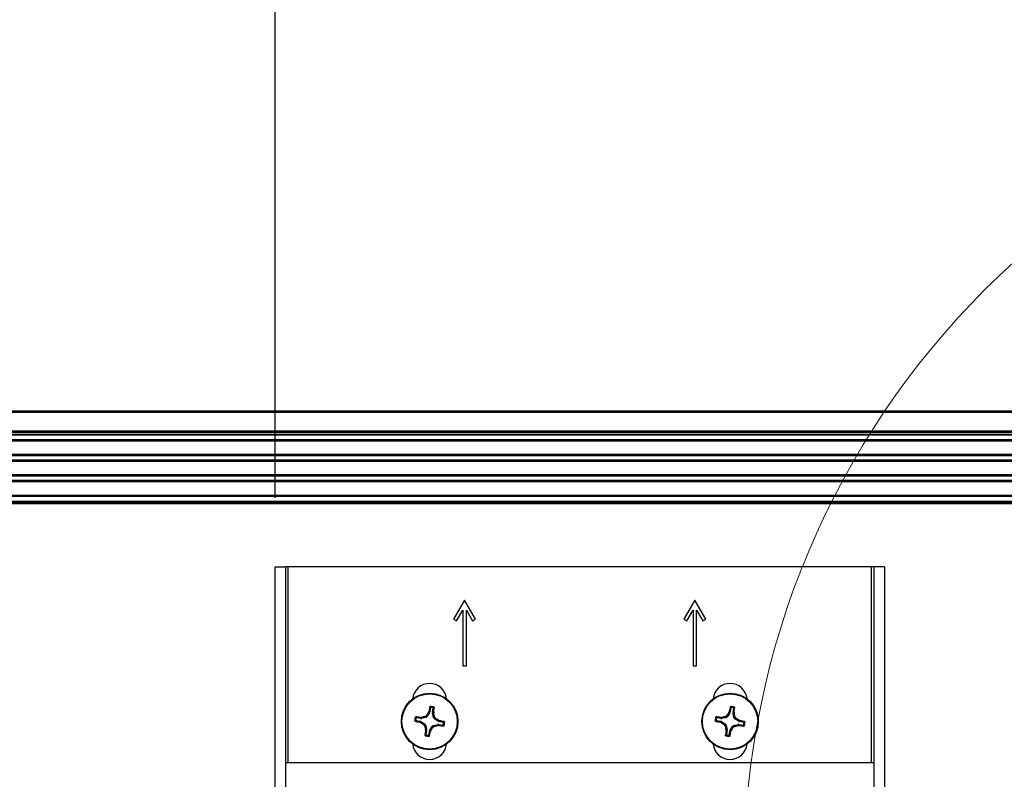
# Paper-space layout 'P3m-LR' of a CAD drawing. Header units: inches. Extents: x 0.3 to 33.8, y 0.2 to 21.7.
# Tile 38 of 59: x 25.349 to 25.91, y 9.633 to 10.066. Entities that reach past the tile are written whole.
import ezdxf

# ---------------------------------------------------------------- set-up
doc = ezdxf.new("R2010")
doc.units = ezdxf.units.IN
doc.header["$MEASUREMENT"] = 0
doc.layers.add('BORDERS', color=7, linetype='Continuous')
doc.styles.add('SLDTEXTSTYLE0', font='TXT', dxfattribs={"width": 0.75})
doc.dimstyles.new('SLDDIMSTYLE2', dxfattribs={"dimtxt": 0.1377952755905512, "dimasz": 0.14, "dimexe": 0, "dimexo": 0.0625, "dimgap": 0.0344488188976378, "dimtad": 1, "dimdec": 3, "dimlfac": 10, "dimrnd": 1e-09, "dimzin": 12, "dimdsep": 46, "dimtxsty": 'SLDTEXTSTYLE0', "dimblk1": 'CLOSED', "dimblk2": 'CLOSED', "dimsah": 1, "dimcen": 0.09, "dimadec": 0, "dimazin": 3, "dimtfac": 1, "dimtdec": 3, "dimtofl": 0, "dimtmove": 0, "dimatfit": 3, "dimldrblk": 'CLOSED', "dimfxl": 0, "dimfrac": 2, "dimtolj": 1, "dimtzin": 12, "dimarcsym": 0})

# ---------------------------------------------------------------- blocks, each defined once
blk = doc.blocks.new('_Closed')
at = {"color": 0, "linetype": 'ByBlock', "lineweight": -2}
for p, q in [((-1, 0.166667), (0, 0)), ((-1, 0.166667), (-1, -0.166667)), ((0, 0), (-1, -0.166667)), ((0, 0), (-1, 0))]:
    blk.add_line(p, q, dxfattribs=at)
blk = doc.blocks.new('_D_23')
at = {"layer": 'BORDERS'}
for p, q in [((24.98792331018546, 10.72766376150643), (24.94593881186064, 10.72766376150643)), ((24.94593881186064, 10.72766376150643), (24.94593881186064, 10.50891376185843)), ((25.44609262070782, 10.72766376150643), (25.48807711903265, 10.72766376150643)), ((25.48807711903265, 10.72766376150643), (25.48807711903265, 10.50891376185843)), ((24.94593881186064, 10.50891376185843), (24.98792331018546, 10.50891376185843)), ((25.48807711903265, 10.50891376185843), (25.44609262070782, 10.50891376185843)), ((25.49490890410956, 9.793418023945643), (25.49490890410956, 10.34211723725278)), ((26.2309589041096, 9.79865818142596), (26.2309589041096, 10.34211723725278)), ((25.49490890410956, 10.30274715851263), (24.8530466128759, 10.30274715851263)), ((26.2309589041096, 10.30274715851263), (25.49490890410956, 10.30274715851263))]:
    blk.add_line(p, q, dxfattribs=at)
at = {"layer": 'BORDERS', "xscale": 0.14, "yscale": 0.14, "rotation": 180.0000000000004}
blk.add_blockref('_Closed', (25.49490890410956, 10.30274715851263, -0.1940375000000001), dxfattribs=at)
at = {"layer": 'BORDERS', "xscale": 0.14, "yscale": 0.14}
blk.add_blockref('_Closed', (26.2309589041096, 10.30274715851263, -0.1940375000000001), dxfattribs=at)
at = {"layer": 'BORDERS', "char_height": 0.1377952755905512, "attachment_point": 1, "style": 'SLDTEXTSTYLE0'}
for s, insert in [('187.0', (24.98792331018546, 10.68654119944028)), ('7.361', (24.98792329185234, 10.48037460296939))]:
    blk.add_mtext(s, dxfattribs=dict(at, insert=insert))

psp = doc.layouts.new('P3m-LR')

# ---------------------------------------------------------------- linework, layer by layer
at = {"color": 7, "linetype": 'Continuous', "lineweight": 25}
for p, q in [((21.44095890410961, 9.843047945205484), (31.02095890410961, 9.843047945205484)), ((31.02095890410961, 9.842047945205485), (21.44095890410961, 9.842047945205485)), ((21.44095890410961, 9.831547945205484), (31.02095890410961, 9.831547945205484)), ((31.02095890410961, 9.830547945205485), (21.44095890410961, 9.830547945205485)), ((31.02095890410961, 9.829547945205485), (21.44095890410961, 9.829547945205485)), ((30.97795890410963, 9.829047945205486), (21.48395890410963, 9.829047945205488)), ((30.97795890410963, 9.826429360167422), (21.48395890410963, 9.826429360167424)), ((30.97795890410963, 9.825750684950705), (21.48395890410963, 9.825750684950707)), ((30.97795890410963, 9.818045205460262), (21.48395890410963, 9.818045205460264)), ((30.97795890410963, 9.817366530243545), (21.48395890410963, 9.817366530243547)), ((30.97795890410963, 9.814829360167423), (21.48395890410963, 9.814829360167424)), ((30.97795890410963, 9.814150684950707), (21.48395890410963, 9.814150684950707)), ((30.97795890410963, 9.806445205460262), (21.48395890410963, 9.806445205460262)), ((30.97795890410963, 9.805766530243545), (21.48395890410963, 9.805766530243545)), ((30.97795890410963, 9.803229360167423), (21.48395890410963, 9.803229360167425)), ((30.97795890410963, 9.802550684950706), (21.48395890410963, 9.802550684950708)), ((30.97795890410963, 9.794845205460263), (21.48395890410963, 9.794845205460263)), ((30.97795890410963, 9.794166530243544), (21.48395890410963, 9.794166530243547)), ((21.48395890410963, 9.791547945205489), (30.97795890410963, 9.791547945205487)), ((21.48283390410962, 9.791047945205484), (30.97908390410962, 9.791047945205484)), ((30.97908390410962, 9.790047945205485), (21.48283390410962, 9.790047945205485)), ((25.49490890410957, 9.407047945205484), (25.49490890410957, 9.754047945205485)), ((25.49490890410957, 9.754047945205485), (25.50090890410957, 9.754047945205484)), ((25.50090890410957, 9.407047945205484), (25.50090890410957, 9.754047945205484)), ((25.5024089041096, 9.754047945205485), (25.5009089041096, 9.754047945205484)), ((25.8344089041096, 9.754047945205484), (25.5024089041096, 9.754047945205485)), ((25.50240890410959, 9.642522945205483), (25.5024089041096, 9.754047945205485)), ((25.8359089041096, 9.754047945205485), (25.8344089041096, 9.754047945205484)), ((25.8344089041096, 9.754047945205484), (25.83440890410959, 9.642522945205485)), ((25.84190890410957, 9.754047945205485), (25.83590890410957, 9.754047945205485)), ((25.83590890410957, 9.754047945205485), (25.83590890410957, 9.407047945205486)), ((25.84190890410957, 9.754047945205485), (25.84190890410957, 9.407047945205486)), ((25.6028089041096, 9.735247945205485), (25.5965589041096, 9.72442262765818)), ((25.6090589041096, 9.72442262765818), (25.6028089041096, 9.735247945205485)), ((25.7339089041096, 9.735247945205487), (25.7276589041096, 9.72442262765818)), ((25.7401589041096, 9.72442262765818), (25.7339089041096, 9.735247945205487)), ((25.59829095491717, 9.723422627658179), (25.6018089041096, 9.729515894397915)), ((25.6018089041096, 9.729515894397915), (25.6018089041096, 9.697747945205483)), ((25.6038089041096, 9.697747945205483), (25.6038089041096, 9.729515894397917)), ((25.6038089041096, 9.729515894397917), (25.60732685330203, 9.723422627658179)), ((25.72939095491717, 9.723422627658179), (25.7329089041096, 9.729515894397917)), ((25.7329089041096, 9.729515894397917), (25.7329089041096, 9.697747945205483)), ((25.7349089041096, 9.697747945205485), (25.7349089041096, 9.729515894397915)), ((25.7349089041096, 9.729515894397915), (25.73842685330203, 9.72342262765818)), ((25.5965589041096, 9.72442262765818), (25.59829095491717, 9.723422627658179)), ((25.60732685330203, 9.723422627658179), (25.6090589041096, 9.72442262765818)), ((25.7276589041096, 9.72442262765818), (25.72939095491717, 9.723422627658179)), ((25.73842685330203, 9.72342262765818), (25.7401589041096, 9.72442262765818)), ((25.6018089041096, 9.697747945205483), (25.6038089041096, 9.697747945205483)), ((25.7329089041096, 9.697747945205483), (25.7349089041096, 9.697747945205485)), ((25.58342357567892, 9.673882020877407), (25.58303425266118, 9.671593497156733)), ((25.58460781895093, 9.67132580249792), (25.58499714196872, 9.673614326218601)), ((25.75452357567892, 9.673882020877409), (25.75413425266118, 9.671593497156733)), ((25.75570781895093, 9.67132580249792), (25.75609714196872, 9.673614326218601)), ((25.57768104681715, 9.667796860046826), (25.57539252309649, 9.668186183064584)), ((25.57766423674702, 9.6684004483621), (25.57827080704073, 9.668433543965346)), ((25.57768104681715, 9.667796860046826), (25.57766423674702, 9.6684004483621)), ((25.57827080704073, 9.668433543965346), (25.57828806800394, 9.667813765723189)), ((25.58058961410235, 9.668338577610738), (25.57828806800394, 9.667813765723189)), ((25.58058961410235, 9.668338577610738), (25.58018914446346, 9.668903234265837)), ((25.58116076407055, 9.669592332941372), (25.58156123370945, 9.669027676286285)), ((25.58281757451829, 9.671026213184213), (25.58156123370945, 9.669027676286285)), ((25.58223836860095, 9.67124744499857), (25.58247017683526, 9.671808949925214)), ((25.58281757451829, 9.671026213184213), (25.58223836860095, 9.67124744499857)), ((25.58247017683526, 9.671808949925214), (25.58303425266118, 9.671593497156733)), ((25.58460781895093, 9.67132580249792), (25.58521140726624, 9.67134261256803)), ((25.58524450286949, 9.670736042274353), (25.5846247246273, 9.670718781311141)), ((25.58514953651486, 9.668417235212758), (25.5846247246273, 9.670718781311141)), ((25.58514953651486, 9.668417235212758), (25.58571419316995, 9.668817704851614)), ((25.58521140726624, 9.67134261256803), (25.58524450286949, 9.670736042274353)), ((25.58640329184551, 9.667846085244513), (25.58583863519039, 9.667445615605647)), ((25.74878104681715, 9.667796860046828), (25.74649252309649, 9.668186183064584)), ((25.74876423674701, 9.6684004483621), (25.74937080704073, 9.668433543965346)), ((25.74878104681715, 9.667796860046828), (25.74876423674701, 9.6684004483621)), ((25.74937080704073, 9.668433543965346), (25.74938806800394, 9.667813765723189)), ((25.75168961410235, 9.668338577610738), (25.74938806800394, 9.667813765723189)), ((25.75168961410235, 9.668338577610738), (25.75128914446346, 9.668903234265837)), ((25.75226076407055, 9.669592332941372), (25.75266123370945, 9.669027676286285)), ((25.75391757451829, 9.671026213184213), (25.75266123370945, 9.669027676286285)), ((25.75333836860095, 9.67124744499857), (25.75357017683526, 9.671808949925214)), ((25.75391757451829, 9.671026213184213), (25.75333836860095, 9.67124744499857)), ((25.75357017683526, 9.671808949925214), (25.75413425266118, 9.671593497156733)), ((25.75570781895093, 9.67132580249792), (25.75631140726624, 9.67134261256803)), ((25.75634450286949, 9.670736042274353), (25.7557247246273, 9.670718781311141)), ((25.75624953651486, 9.668417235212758), (25.7557247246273, 9.670718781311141)), ((25.75624953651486, 9.668417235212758), (25.75681419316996, 9.668817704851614)), ((25.75631140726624, 9.67134261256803), (25.75634450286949, 9.670736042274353)), ((25.75750329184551, 9.667846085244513), (25.75693863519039, 9.667445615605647)), ((25.57512482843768, 9.66661261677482), (25.57741335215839, 9.666223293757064)), ((25.57719789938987, 9.665659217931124), (25.57741335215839, 9.666223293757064)), ((25.57775940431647, 9.665427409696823), (25.57719789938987, 9.665659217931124)), ((25.5779806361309, 9.666006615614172), (25.57775940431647, 9.665427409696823)), ((25.5779806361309, 9.666006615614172), (25.57997917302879, 9.66475027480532)), ((25.5794145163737, 9.664349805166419), (25.57997917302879, 9.66475027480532)), ((25.58066827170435, 9.663778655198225), (25.58010361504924, 9.663378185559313)), ((25.58066827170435, 9.663778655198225), (25.5811930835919, 9.661477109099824)), ((25.58300023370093, 9.661169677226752), (25.58425657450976, 9.663168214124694)), ((25.58465704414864, 9.662603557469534), (25.58425657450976, 9.663168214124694)), ((25.58522819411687, 9.663857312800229), (25.58752974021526, 9.664382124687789)), ((25.58522819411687, 9.663857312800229), (25.58562866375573, 9.6632926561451)), ((25.5878371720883, 9.666189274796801), (25.58583863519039, 9.667445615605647)), ((25.58754700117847, 9.663762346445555), (25.58752974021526, 9.664382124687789)), ((25.58815357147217, 9.663795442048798), (25.58754700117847, 9.663762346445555)), ((25.5878371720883, 9.666189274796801), (25.58805840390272, 9.666768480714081)), ((25.58805840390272, 9.666768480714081), (25.58861990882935, 9.666536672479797)), ((25.58813676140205, 9.664399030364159), (25.58815357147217, 9.663795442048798)), ((25.58813676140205, 9.664399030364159), (25.59042528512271, 9.664009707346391)), ((25.58861990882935, 9.666536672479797), (25.58840445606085, 9.665972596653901)), ((25.59069297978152, 9.665583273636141), (25.58840445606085, 9.665972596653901)), ((25.74622482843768, 9.66661261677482), (25.74851335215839, 9.666223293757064)), ((25.74829789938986, 9.665659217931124), (25.74851335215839, 9.666223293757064)), ((25.74885940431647, 9.665427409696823), (25.74829789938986, 9.665659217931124)), ((25.7490806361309, 9.666006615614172), (25.74885940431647, 9.665427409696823)), ((25.7490806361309, 9.666006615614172), (25.75107917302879, 9.66475027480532)), ((25.75051451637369, 9.664349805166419), (25.75107917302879, 9.66475027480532)), ((25.75176827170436, 9.663778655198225), (25.75120361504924, 9.663378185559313)), ((25.75176827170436, 9.663778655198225), (25.75229308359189, 9.661477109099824)), ((25.75410023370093, 9.661169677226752), (25.75535657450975, 9.663168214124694)), ((25.75575704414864, 9.662603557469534), (25.75535657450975, 9.663168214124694)), ((25.75632819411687, 9.663857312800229), (25.75862974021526, 9.664382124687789)), ((25.75632819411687, 9.663857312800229), (25.75672866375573, 9.6632926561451)), ((25.7589371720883, 9.666189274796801), (25.75693863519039, 9.667445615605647)), ((25.75864700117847, 9.663762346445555), (25.75862974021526, 9.664382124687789)), ((25.75925357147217, 9.663795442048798), (25.75864700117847, 9.663762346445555)), ((25.7589371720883, 9.666189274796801), (25.75915840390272, 9.666768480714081)), ((25.75915840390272, 9.666768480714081), (25.75971990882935, 9.666536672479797)), ((25.75923676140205, 9.664399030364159), (25.75925357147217, 9.663795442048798)), ((25.75923676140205, 9.664399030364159), (25.76152528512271, 9.664009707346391)), ((25.75971990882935, 9.666536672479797), (25.75950445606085, 9.665972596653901)), ((25.76179297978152, 9.665583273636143), (25.75950445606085, 9.665972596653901)), ((25.5805733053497, 9.661459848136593), (25.5811930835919, 9.661477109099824)), ((25.58060640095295, 9.660853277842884), (25.5805733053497, 9.661459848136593)), ((25.58120998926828, 9.660870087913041), (25.58060640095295, 9.660853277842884)), ((25.58120998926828, 9.660870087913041), (25.58082066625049, 9.658581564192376)), ((25.58239423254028, 9.658313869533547), (25.58278355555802, 9.66060239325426)), ((25.58334763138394, 9.6603869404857), (25.58278355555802, 9.66060239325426)), ((25.58300023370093, 9.661169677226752), (25.58357943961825, 9.660948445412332)), ((25.58357943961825, 9.660948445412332), (25.58334763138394, 9.6603869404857)), ((25.7516733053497, 9.661459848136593), (25.75229308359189, 9.661477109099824)), ((25.75170640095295, 9.660853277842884), (25.7516733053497, 9.661459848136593)), ((25.75230998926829, 9.660870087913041), (25.75170640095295, 9.660853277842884)), ((25.75230998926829, 9.660870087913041), (25.75192066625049, 9.658581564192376)), ((25.75349423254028, 9.658313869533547), (25.75388355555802, 9.66060239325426)), ((25.75444763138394, 9.6603869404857), (25.75388355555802, 9.66060239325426)), ((25.75410023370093, 9.661169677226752), (25.75467943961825, 9.660948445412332)), ((25.75467943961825, 9.660948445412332), (25.75444763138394, 9.6603869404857)), ((25.83590890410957, 9.642522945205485), (25.50090890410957, 9.642522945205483))]:
    psp.add_line(p, q, dxfattribs=at)
at = {"color": 7, "linetype": 'Continuous', "lineweight": 18}
psp.add_circle((26.23095890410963, 9.580547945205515), 0.4690082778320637, dxfattribs=at)
at = {"color": 7, "linetype": 'Continuous', "lineweight": 25}
for centre, radius in [((25.58290890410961, 9.666097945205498), 0.0160999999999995), ((25.5829089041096, 9.666097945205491), 0.01575289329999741), ((25.75400890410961, 9.666097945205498), 0.0160999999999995), ((25.7540089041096, 9.666097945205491), 0.01575289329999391)]:
    psp.add_circle(centre, radius, dxfattribs=at)
for centre, radius, start, end in [((25.5829089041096, 9.678047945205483), 0.00969999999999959, 5.524228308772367, 174.4757716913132), ((25.7540089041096, 9.678047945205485), 0.009699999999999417, 5.524228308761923, 174.4757716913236), ((25.73849492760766, 9.640439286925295), 0.1591470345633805, 167.6780822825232, 168.6319195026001), ((25.58290890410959, 9.666097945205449), 0.008495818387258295, 73.06981271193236, 87.6207632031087), ((25.5829089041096, 9.666097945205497), 0.008014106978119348, 76.1837283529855, 84.5068475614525), ((25.42759058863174, 9.693330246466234), 0.1591470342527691, 352.058656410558, 353.0124936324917), ((25.90959492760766, 9.640439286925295), 0.1591470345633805, 167.6780822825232, 168.6319195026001), ((25.75400890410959, 9.666097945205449), 0.008495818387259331, 73.06981271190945, 87.6207632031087), ((25.7540089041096, 9.666097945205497), 0.008014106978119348, 76.1837283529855, 84.5068475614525), ((25.59869058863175, 9.69333024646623), 0.1591470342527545, 352.0586564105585, 353.0124936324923), ((25.58290890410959, 9.666097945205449), 0.00849581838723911, 163.0698127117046, 177.6207632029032), ((25.5829089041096, 9.666097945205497), 0.008014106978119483, 166.1837283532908, 174.5068475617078), ((25.55567660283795, 9.510779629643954), 0.159147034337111, 82.05865641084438, 83.01249363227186), ((25.62327129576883, 9.488792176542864), 0.1851919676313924, 103.4522607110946, 104.0633009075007), ((25.7368939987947, 9.569376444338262), 0.1851919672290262, 146.6272750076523, 147.2383152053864), ((25.40560313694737, 9.625735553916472), 0.1851919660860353, 13.4522607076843, 14.06330090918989), ((25.48618740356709, 9.512112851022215), 0.1851919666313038, 56.62727500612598, 57.23831520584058), ((25.75400890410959, 9.666097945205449), 0.00849581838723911, 163.0698127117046, 177.6207632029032), ((25.7540089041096, 9.666097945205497), 0.008014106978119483, 166.1837283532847, 174.5068475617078), ((25.72677660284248, 9.510779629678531), 0.15914703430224, 82.05865641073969, 83.01249363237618), ((25.79437129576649, 9.488792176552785), 0.185191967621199, 103.4522607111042, 104.0633009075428), ((25.90799399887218, 9.56937644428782), 0.1851919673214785, 146.627275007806, 147.2383152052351), ((25.57670313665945, 9.625735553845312), 0.1851919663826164, 13.45226070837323, 14.06330090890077), ((25.65728740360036, 9.512112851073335), 0.1851919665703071, 56.62727500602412, 57.23831520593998), ((25.60856756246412, 9.821683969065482), 0.1591470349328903, 257.6780822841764, 258.6319195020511), ((25.67963040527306, 9.8200830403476), 0.1851919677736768, 236.6272750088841, 237.2383152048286), ((25.76021467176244, 9.706460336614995), 0.1851919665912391, 193.4522607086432, 194.0633009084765), ((25.42892380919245, 9.76281944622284), 0.1851919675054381, 326.6272750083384, 327.2383152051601), ((25.54254651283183, 9.843403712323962), 0.1851919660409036, 283.4522607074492, 284.0633009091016), ((25.61014120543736, 9.821416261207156), 0.1591470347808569, 262.0586564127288, 263.0124936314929), ((25.55725024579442, 9.510511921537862), 0.1591470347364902, 77.67808228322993, 78.6319195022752), ((25.5829089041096, 9.666097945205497), 0.008014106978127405, 346.1837283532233, 354.5068475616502), ((25.58290890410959, 9.666097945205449), 0.008495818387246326, 343.0698127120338, 357.6207632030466), ((25.77966756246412, 9.82168396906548), 0.15914703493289, 257.6780822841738, 258.6319195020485), ((25.85073040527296, 9.820083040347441), 0.18519196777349, 236.6272750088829, 237.238315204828), ((25.93131467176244, 9.706460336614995), 0.1851919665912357, 193.4522607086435, 194.0633009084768), ((25.60002380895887, 9.762819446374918), 0.1851919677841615, 326.627275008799, 327.2383152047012), ((25.71364651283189, 9.843403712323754), 0.185191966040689, 283.4522607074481, 284.0633009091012), ((25.78124120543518, 9.82141626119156), 0.1591470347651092, 262.0586564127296, 263.0124936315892), ((25.72835024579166, 9.510511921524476), 0.1591470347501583, 77.67808228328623, 78.63191950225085), ((25.7540089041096, 9.666097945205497), 0.00801410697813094, 346.1837283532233, 354.5068475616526), ((25.75400890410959, 9.666097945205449), 0.008495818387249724, 343.0698127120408, 357.6207632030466), ((25.7382272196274, 9.63886564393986), 0.1591470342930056, 172.058656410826, 173.0124936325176), ((25.58290890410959, 9.666097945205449), 0.00849581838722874, 253.0698127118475, 267.6207632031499), ((25.5829089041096, 9.666097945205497), 0.008014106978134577, 256.1837283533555, 264.5068475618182), ((25.42732288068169, 9.691756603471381), 0.1591470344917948, 347.678082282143, 348.6319195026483), ((25.90932721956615, 9.638865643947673), 0.1591470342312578, 172.0586564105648, 173.0124936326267), ((25.75400890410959, 9.666097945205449), 0.00849581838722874, 253.0698127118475, 267.6207632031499), ((25.7540089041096, 9.666097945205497), 0.008014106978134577, 256.1837283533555, 264.5068475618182), ((25.59842288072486, 9.691756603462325), 0.1591470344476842, 347.6780822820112, 348.6319195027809), ((25.5829089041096, 9.654147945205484), 0.009700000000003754, 185.524228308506, 354.4757716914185), ((25.7540089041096, 9.654147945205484), 0.009700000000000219, 185.524228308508, 354.4757716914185)]:
    psp.add_arc(centre, radius, start, end, dxfattribs=at)
for centre, major_axis, ratio, start_param, end_param in [((25.57794157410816, 9.669348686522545), (-4.38159251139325e-05, 0.00157327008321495), 0.9943069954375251, 2.946332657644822, 3.336852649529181), ((25.58023284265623, 9.669871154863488), (-0.0009111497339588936, 0.001284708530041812), 0.9935910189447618, 2.751161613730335, 3.532023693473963), ((25.58148357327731, 9.67186076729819), (-0.001470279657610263, 0.0005615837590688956), 0.9943069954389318, 2.946332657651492, 3.336852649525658), ((25.58615964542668, 9.671065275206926), (0.001573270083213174, 4.381592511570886e-05), 0.9943069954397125, 2.946332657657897, 3.336852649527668), ((25.5866821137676, 9.668774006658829), (0.001284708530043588, 0.0009111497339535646), 0.993591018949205, 2.751161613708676, 3.53202369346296), ((25.74904157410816, 9.669348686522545), (-4.38159251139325e-05, 0.00157327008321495), 0.9943069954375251, 2.946332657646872, 3.336852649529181), ((25.75133284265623, 9.669871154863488), (-0.0009111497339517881, 0.001284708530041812), 0.9935910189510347, 2.751161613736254, 3.532023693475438), ((25.75258357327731, 9.67186076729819), (-0.001470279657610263, 0.0005615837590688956), 0.9943069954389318, 2.946332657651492, 3.336852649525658), ((25.75725964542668, 9.671065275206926), (0.001573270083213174, 4.381592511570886e-05), 0.9943069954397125, 2.946332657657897, 3.336852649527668), ((25.7577821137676, 9.668774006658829), (0.001284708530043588, 0.0009111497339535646), 0.9935910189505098, 2.751161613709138, 3.532023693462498), ((25.57714608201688, 9.664672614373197), (-0.0005615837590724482, -0.001470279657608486), 0.9943069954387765, 2.946332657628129, 3.336852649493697), ((25.57913569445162, 9.663421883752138), (-0.001284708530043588, -0.0009111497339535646), 0.9935910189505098, 2.751161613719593, 3.532023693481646), ((25.58558496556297, 9.6623247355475), (0.0009111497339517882, -0.001284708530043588), 0.9935910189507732, 2.751161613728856, 3.532023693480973), ((25.58787623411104, 9.662847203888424), (4.38159251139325e-05, -0.00157327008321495), 0.9943069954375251, 2.946332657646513, 3.336852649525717), ((25.58867172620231, 9.667523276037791), (0.0005615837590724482, 0.001470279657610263), 0.9943069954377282, 2.946332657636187, 3.336852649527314), ((25.74824608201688, 9.664672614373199), (-0.0005615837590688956, -0.001470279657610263), 0.9943069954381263, 2.946332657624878, 3.336852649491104), ((25.75023569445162, 9.663421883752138), (-0.001284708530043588, -0.0009111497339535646), 0.9935910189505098, 2.751161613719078, 3.532023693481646), ((25.75668496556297, 9.6623247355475), (0.0009111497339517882, -0.001284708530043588), 0.9935910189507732, 2.751161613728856, 3.532023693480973), ((25.75897623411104, 9.662847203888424), (4.381592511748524e-05, -0.001573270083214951), 0.9943069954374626, 2.946332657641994, 3.336852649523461), ((25.75977172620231, 9.667523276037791), (0.0005615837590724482, 0.001470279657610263), 0.9943069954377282, 2.946332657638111, 3.336852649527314), ((25.57965816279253, 9.661130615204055), (-0.001573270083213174, -4.381592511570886e-05), 0.9943069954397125, 2.946332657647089, 3.336852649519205), ((25.58433423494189, 9.660335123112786), (0.001470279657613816, -0.0005615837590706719), 0.9943069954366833, 2.946332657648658, 3.336852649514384), ((25.75075816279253, 9.661130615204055), (-0.001573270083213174, -4.381592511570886e-05), 0.9943069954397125, 2.946332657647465, 3.336852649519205), ((25.75543423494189, 9.660335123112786), (0.001470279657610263, -0.0005615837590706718), 0.9943069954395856, 2.946332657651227, 3.336852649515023)]:
    psp.add_ellipse(centre, major_axis=major_axis, ratio=ratio, start_param=start_param, end_param=end_param, dxfattribs=at)
for points, knots in [([(25.58301400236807, 9.674401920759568), (25.58302255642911, 9.674427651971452), (25.58303966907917, 9.674479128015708), (25.58309869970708, 9.674539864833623), (25.58317496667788, 9.674581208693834), (25.5832327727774, 9.674584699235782), (25.583261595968, 9.67458643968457)], [0, 0, 0, 0, 0.2526917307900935, 0.5055172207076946, 0.7534417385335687, 1, 1, 1, 1]), ([(25.58342357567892, 9.673882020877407), (25.58335631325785, 9.673969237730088), (25.58322033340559, 9.674145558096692), (25.58308326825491, 9.674315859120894), (25.58301400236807, 9.674401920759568)], [0, 0, 0, 0, 0.4946499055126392, 1, 1, 1, 1]), ([(25.583261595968, 9.67458643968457), (25.58333027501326, 9.674503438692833), (25.58346878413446, 9.67433604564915), (25.58360659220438, 9.674162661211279), (25.58367606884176, 9.674075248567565)], [0, 0, 0, 0, 0.4958449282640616, 1, 1, 1, 1]), ([(25.58367606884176, 9.674075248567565), (25.58364963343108, 9.674075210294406), (25.58359675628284, 9.674075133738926), (25.58352319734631, 9.674041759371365), (25.58346506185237, 9.673987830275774), (25.58343404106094, 9.67393028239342), (25.58342604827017, 9.673893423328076), (25.58342357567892, 9.673882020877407)], [0, 0, 0, 0, 0.2255496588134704, 0.4511532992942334, 0.6755815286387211, 0.899640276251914, 1, 1, 1, 1]), ([(25.58482274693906, 9.673880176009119), (25.58491721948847, 9.673939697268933), (25.58510460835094, 9.674057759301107), (25.58529067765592, 9.674169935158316), (25.58538293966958, 9.674225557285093)], [0, 0, 0, 0, 0.5041524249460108, 1, 1, 1, 1]), ([(25.58499714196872, 9.673614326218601), (25.58499902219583, 9.673640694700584), (25.58500278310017, 9.673693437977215), (25.58497483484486, 9.673769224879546), (25.58492526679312, 9.673831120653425), (25.58487012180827, 9.673866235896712), (25.58483393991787, 9.673876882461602), (25.58482274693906, 9.673880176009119)], [0, 0, 0, 0, 0.2255496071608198, 0.4511532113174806, 0.6755811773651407, 0.899640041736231, 1, 1, 1, 1]), ([(25.58555559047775, 9.67396954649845), (25.58546176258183, 9.673911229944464), (25.58527609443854, 9.673795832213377), (25.58508946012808, 9.673674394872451), (25.58499714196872, 9.673614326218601)], [0, 0, 0, 0, 0.5053526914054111, 1, 1, 1, 1]), ([(25.58538293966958, 9.674225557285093), (25.58540721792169, 9.674215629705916), (25.58545573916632, 9.674195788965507), (25.58551206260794, 9.674139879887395), (25.5855491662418, 9.674070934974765), (25.5855592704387, 9.674011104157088), (25.58555628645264, 9.673977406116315), (25.58555559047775, 9.67396954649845)], [0, 0, 0, 0, 0.2243701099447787, 0.4484143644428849, 0.6809026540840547, 0.925574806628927, 1, 1, 1, 1]), ([(25.75411400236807, 9.674401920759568), (25.75412255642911, 9.674427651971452), (25.75413966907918, 9.674479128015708), (25.75419869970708, 9.674539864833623), (25.75427496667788, 9.674581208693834), (25.7543327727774, 9.674584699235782), (25.754361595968, 9.67458643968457)], [0, 0, 0, 0, 0.2526917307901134, 0.505517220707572, 0.753441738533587, 1, 1, 1, 1]), ([(25.75452357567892, 9.673882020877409), (25.75445631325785, 9.673969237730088), (25.75432033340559, 9.674145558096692), (25.75418326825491, 9.674315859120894), (25.75411400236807, 9.674401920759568)], [0, 0, 0, 0, 0.4946499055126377, 1, 1, 1, 1]), ([(25.754361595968, 9.67458643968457), (25.75443027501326, 9.674503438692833), (25.75456878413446, 9.67433604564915), (25.75470659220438, 9.674162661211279), (25.75477606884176, 9.674075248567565)], [0, 0, 0, 0, 0.4958449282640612, 0.9999999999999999, 0.9999999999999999, 0.9999999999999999, 0.9999999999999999]), ([(25.75477606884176, 9.674075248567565), (25.75474963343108, 9.674075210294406), (25.75469675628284, 9.674075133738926), (25.75462319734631, 9.674041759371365), (25.75456506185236, 9.673987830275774), (25.75453404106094, 9.67393028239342), (25.75452604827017, 9.673893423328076), (25.75452357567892, 9.673882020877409)], [0, 0, 0, 0, 0.2255496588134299, 0.4511532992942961, 0.6755815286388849, 0.8996402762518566, 1, 1, 1, 1]), ([(25.75592274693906, 9.673880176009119), (25.75601721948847, 9.673939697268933), (25.75620460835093, 9.674057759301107), (25.75639067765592, 9.674169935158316), (25.75648293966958, 9.674225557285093)], [0, 0, 0, 0, 0.504152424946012, 1, 1, 1, 1]), ([(25.75609714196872, 9.673614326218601), (25.75609902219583, 9.673640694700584), (25.75610278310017, 9.673693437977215), (25.75607483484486, 9.673769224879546), (25.75602526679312, 9.673831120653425), (25.75597012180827, 9.673866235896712), (25.75593393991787, 9.673876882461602), (25.75592274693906, 9.673880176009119)], [0, 0, 0, 0, 0.2255496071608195, 0.451153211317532, 0.67558117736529, 0.8996400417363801, 0.9999999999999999, 0.9999999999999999, 0.9999999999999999, 0.9999999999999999]), ([(25.75665559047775, 9.67396954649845), (25.75656176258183, 9.673911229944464), (25.75637609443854, 9.673795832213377), (25.75618946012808, 9.673674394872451), (25.75609714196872, 9.673614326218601)], [0, 0, 0, 0, 0.5053526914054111, 1, 1, 1, 1]), ([(25.75648293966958, 9.674225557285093), (25.7565072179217, 9.674215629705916), (25.75655573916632, 9.674195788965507), (25.75661206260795, 9.674139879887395), (25.75664916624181, 9.674070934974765), (25.7566592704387, 9.674011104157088), (25.75665628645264, 9.673977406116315), (25.75665559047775, 9.67396954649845)], [0, 0, 0, 0, 0.2243701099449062, 0.4484143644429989, 0.6809026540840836, 0.9255748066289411, 1, 1, 1, 1]), ([(25.57478129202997, 9.668571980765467), (25.57479121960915, 9.668596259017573), (25.57481106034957, 9.668644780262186), (25.57486696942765, 9.668701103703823), (25.57493591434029, 9.668738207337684), (25.57499574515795, 9.668748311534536), (25.57502944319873, 9.66874532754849), (25.5750373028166, 9.668744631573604)], [0, 0, 0, 0, 0.2243701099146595, 0.4484143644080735, 0.6809026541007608, 0.9255748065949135, 1, 1, 1, 1]), ([(25.57512667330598, 9.668011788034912), (25.57506715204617, 9.668106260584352), (25.57494909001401, 9.668293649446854), (25.57483691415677, 9.668479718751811), (25.57478129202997, 9.668571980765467)], [0, 0, 0, 0, 0.5041524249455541, 1, 1, 1, 1]), ([(25.5750373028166, 9.668744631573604), (25.5750956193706, 9.668650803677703), (25.57521101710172, 9.668465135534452), (25.57533245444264, 9.66827850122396), (25.57539252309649, 9.668186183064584)], [0, 0, 0, 0, 0.5053526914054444, 1, 1, 1, 1]), ([(25.57539252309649, 9.668186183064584), (25.57536615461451, 9.668188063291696), (25.57531341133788, 9.668191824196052), (25.57523762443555, 9.668163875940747), (25.57517572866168, 9.668114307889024), (25.57514061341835, 9.668059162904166), (25.57512996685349, 9.668022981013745), (25.57512667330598, 9.668011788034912)], [0, 0, 0, 0, 0.225549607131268, 0.4511532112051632, 0.6755811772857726, 0.8996400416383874, 1, 1, 1, 1]), ([(25.58018914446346, 9.668903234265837), (25.5803539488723, 9.668959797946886), (25.58068356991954, 9.669072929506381), (25.58099513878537, 9.66935407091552), (25.58112718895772, 9.669544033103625), (25.58116076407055, 9.669592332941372)], [0, 0, 0, 0, 0.4271587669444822, 0.8543492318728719, 1, 1, 1, 1]), ([(25.58571419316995, 9.668817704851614), (25.585770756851, 9.668652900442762), (25.58588388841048, 9.668323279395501), (25.58616502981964, 9.668011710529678), (25.58635499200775, 9.667879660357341), (25.58640329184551, 9.667846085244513)], [0, 0, 0, 0, 0.4271587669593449, 0.8543492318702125, 1, 1, 1, 1]), ([(25.74588129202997, 9.668571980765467), (25.74589121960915, 9.668596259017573), (25.74591106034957, 9.668644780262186), (25.74596696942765, 9.668701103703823), (25.74603591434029, 9.668738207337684), (25.74609574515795, 9.668748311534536), (25.74612944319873, 9.66874532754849), (25.7461373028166, 9.668744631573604)], [0, 0, 0, 0, 0.2243701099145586, 0.4484143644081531, 0.6809026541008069, 0.9255748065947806, 1, 1, 1, 1]), ([(25.74622667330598, 9.668011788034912), (25.74616715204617, 9.668106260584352), (25.74604909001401, 9.668293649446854), (25.74593691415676, 9.668479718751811), (25.74588129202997, 9.668571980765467)], [0, 0, 0, 0, 0.5041524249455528, 1, 1, 1, 1]), ([(25.7461373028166, 9.668744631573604), (25.7461956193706, 9.668650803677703), (25.74631101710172, 9.668465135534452), (25.74643245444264, 9.66827850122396), (25.74649252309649, 9.668186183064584)], [0, 0, 0, 0, 0.5053526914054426, 1, 1, 1, 1]), ([(25.74649252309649, 9.668186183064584), (25.74646615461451, 9.668188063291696), (25.74641341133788, 9.668191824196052), (25.74633762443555, 9.668163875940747), (25.74627572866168, 9.668114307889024), (25.74624061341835, 9.668059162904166), (25.74622996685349, 9.668022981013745), (25.74622667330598, 9.668011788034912)], [0, 0, 0, 0, 0.2255496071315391, 0.4511532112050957, 0.675581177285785, 0.8996400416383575, 0.9999999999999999, 0.9999999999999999, 0.9999999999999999, 0.9999999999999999]), ([(25.75128914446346, 9.668903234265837), (25.7514539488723, 9.668959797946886), (25.75178356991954, 9.669072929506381), (25.75209513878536, 9.66935407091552), (25.75222718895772, 9.669544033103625), (25.75226076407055, 9.669592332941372)], [0, 0, 0, 0, 0.4271587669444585, 0.8543492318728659, 1, 1, 1, 1]), ([(25.75681419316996, 9.668817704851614), (25.756870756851, 9.668652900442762), (25.75698388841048, 9.668323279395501), (25.75726502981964, 9.668011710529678), (25.75745499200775, 9.667879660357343), (25.75750329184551, 9.667846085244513)], [0, 0, 0, 0, 0.427158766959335, 0.8543492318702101, 1, 1, 1, 1]), ([(25.57442040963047, 9.666450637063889), (25.57450341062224, 9.666519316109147), (25.57467080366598, 9.666657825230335), (25.57484418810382, 9.66679563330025), (25.57493160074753, 9.666865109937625)], [0, 0, 0, 0, 0.495844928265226, 1, 1, 1, 1]), ([(25.57460492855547, 9.666203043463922), (25.5745791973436, 9.666211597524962), (25.57452772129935, 9.666228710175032), (25.57446698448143, 9.666287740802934), (25.57442564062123, 9.666364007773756), (25.57442215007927, 9.666421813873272), (25.57442040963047, 9.666450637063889)], [0, 0, 0, 0, 0.2526917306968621, 0.5055172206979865, 0.7534417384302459, 1, 1, 1, 1]), ([(25.57512482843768, 9.66661261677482), (25.57503761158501, 9.666545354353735), (25.57486129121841, 9.666409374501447), (25.57469099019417, 9.666272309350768), (25.57460492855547, 9.666203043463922)], [0, 0, 0, 0, 0.4946499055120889, 1, 1, 1, 1]), ([(25.57493160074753, 9.666865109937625), (25.57493163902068, 9.666838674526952), (25.57493171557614, 9.666785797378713), (25.57496508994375, 9.666712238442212), (25.5750190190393, 9.666654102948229), (25.57507656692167, 9.66662308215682), (25.57511342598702, 9.666615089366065), (25.57512482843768, 9.66661261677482)], [0, 0, 0, 0, 0.2255496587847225, 0.4511532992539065, 0.6755815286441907, 0.8996402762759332, 1, 1, 1, 1]), ([(25.58010361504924, 9.663378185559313), (25.5800470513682, 9.663542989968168), (25.57993391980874, 9.663872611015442), (25.57965277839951, 9.66418417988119), (25.57946281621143, 9.66431623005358), (25.5794145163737, 9.664349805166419)], [0, 0, 0, 0, 0.4271587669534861, 0.8543492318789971, 1, 1, 1, 1]), ([(25.58562866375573, 9.6632926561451), (25.58546385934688, 9.663236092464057), (25.58513423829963, 9.663122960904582), (25.58482266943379, 9.662841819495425), (25.58469061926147, 9.662651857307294), (25.58465704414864, 9.662603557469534)], [0, 0, 0, 0, 0.42715876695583, 0.8543492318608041, 1, 1, 1, 1]), ([(25.59042528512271, 9.664009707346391), (25.5904516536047, 9.664007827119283), (25.59050439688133, 9.664004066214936), (25.59058018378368, 9.664032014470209), (25.59064207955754, 9.664081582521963), (25.59067719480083, 9.664136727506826), (25.59068784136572, 9.664172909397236), (25.59069113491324, 9.664184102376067)], [0, 0, 0, 0, 0.225549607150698, 0.4511532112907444, 0.6755811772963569, 0.8996400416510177, 1, 1, 1, 1]), ([(25.59078050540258, 9.66345125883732), (25.59072218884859, 9.663545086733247), (25.59060679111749, 9.66373075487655), (25.59048535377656, 9.663917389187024), (25.59042528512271, 9.664009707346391)], [0, 0, 0, 0, 0.5053526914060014, 1, 1, 1, 1]), ([(25.59069113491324, 9.664184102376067), (25.59075065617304, 9.664089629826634), (25.59086871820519, 9.663902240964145), (25.59098089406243, 9.66371617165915), (25.59103651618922, 9.663623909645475)], [0, 0, 0, 0, 0.5041524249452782, 1, 1, 1, 1]), ([(25.59069297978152, 9.665583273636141), (25.59078019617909, 9.6656505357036), (25.59095651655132, 9.66578651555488), (25.59112681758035, 9.66592358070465), (25.59121287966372, 9.665992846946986)], [0, 0, 0, 0, 0.494647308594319, 1, 1, 1, 1]), ([(25.59088620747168, 9.66533078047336), (25.59088616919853, 9.665357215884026), (25.59088609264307, 9.665410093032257), (25.59085271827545, 9.665483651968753), (25.5907987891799, 9.665541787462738), (25.59074124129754, 9.665572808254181), (25.59070438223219, 9.665580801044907), (25.59069297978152, 9.665583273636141)], [0, 0, 0, 0, 0.2255496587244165, 0.4511532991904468, 0.675581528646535, 0.8996402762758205, 1, 1, 1, 1]), ([(25.59103651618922, 9.663623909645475), (25.59102658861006, 9.663599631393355), (25.59100674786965, 9.663551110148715), (25.59095083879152, 9.663494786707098), (25.5908818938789, 9.663457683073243), (25.59082206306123, 9.663447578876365), (25.59078836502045, 9.663450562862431), (25.59078050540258, 9.66345125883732)], [0, 0, 0, 0, 0.2243701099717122, 0.4484143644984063, 0.680902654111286, 0.925574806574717, 1, 1, 1, 1]), ([(25.5913973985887, 9.66574525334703), (25.5913143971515, 9.665676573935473), (25.59114700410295, 9.665538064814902), (25.59097361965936, 9.665400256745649), (25.59088620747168, 9.66533078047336)], [0, 0, 0, 0, 0.49584757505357, 1, 1, 1, 1]), ([(25.59121287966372, 9.665992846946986), (25.5912386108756, 9.665984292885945), (25.59129008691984, 9.665967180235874), (25.59135082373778, 9.665908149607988), (25.59139216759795, 9.66583188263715), (25.5913956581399, 9.665774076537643), (25.5913973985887, 9.66574525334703)], [0, 0, 0, 0, 0.2526917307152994, 0.5055172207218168, 0.753441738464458, 1, 1, 1, 1]), ([(25.74552040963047, 9.666450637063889), (25.74560341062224, 9.666519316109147), (25.74577080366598, 9.666657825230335), (25.74594418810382, 9.66679563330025), (25.74603160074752, 9.666865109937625)], [0, 0, 0, 0, 0.4958449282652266, 1, 1, 1, 1]), ([(25.74570492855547, 9.666203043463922), (25.7456791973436, 9.666211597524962), (25.74562772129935, 9.66622871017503), (25.74556698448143, 9.666287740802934), (25.74552564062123, 9.666364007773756), (25.74552215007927, 9.666421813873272), (25.74552040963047, 9.666450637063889)], [0, 0, 0, 0, 0.2526917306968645, 0.5055172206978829, 0.7534417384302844, 1, 1, 1, 1]), ([(25.74622482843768, 9.66661261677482), (25.74613761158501, 9.666545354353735), (25.74596129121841, 9.666409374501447), (25.74579099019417, 9.666272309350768), (25.74570492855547, 9.666203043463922)], [0, 0, 0, 0, 0.4946499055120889, 1, 1, 1, 1]), ([(25.74603160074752, 9.666865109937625), (25.74603163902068, 9.666838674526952), (25.74603171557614, 9.666785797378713), (25.74606508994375, 9.666712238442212), (25.7461190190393, 9.666654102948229), (25.74617656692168, 9.66662308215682), (25.74621342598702, 9.666615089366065), (25.74622482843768, 9.66661261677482)], [0, 0, 0, 0, 0.2255496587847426, 0.4511532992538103, 0.6755815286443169, 0.8996402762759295, 1, 1, 1, 1]), ([(25.75120361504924, 9.663378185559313), (25.7511470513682, 9.663542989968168), (25.75103391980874, 9.663872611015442), (25.75075277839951, 9.66418417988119), (25.75056281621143, 9.66431623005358), (25.75051451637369, 9.664349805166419)], [0, 0, 0, 0, 0.4271587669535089, 0.8543492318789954, 1, 1, 1, 1]), ([(25.75672866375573, 9.6632926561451), (25.75656385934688, 9.663236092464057), (25.75623423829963, 9.663122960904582), (25.75592266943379, 9.662841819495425), (25.75579061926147, 9.662651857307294), (25.75575704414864, 9.662603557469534)], [0, 0, 0, 0, 0.4271587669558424, 0.8543492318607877, 1, 1, 1, 1]), ([(25.76152528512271, 9.664009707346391), (25.76155165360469, 9.664007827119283), (25.76160439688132, 9.664004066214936), (25.76168018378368, 9.664032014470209), (25.76174207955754, 9.664081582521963), (25.76177719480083, 9.664136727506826), (25.76178784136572, 9.664172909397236), (25.76179113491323, 9.664184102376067)], [0, 0, 0, 0, 0.2255496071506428, 0.4511532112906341, 0.6755811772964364, 0.8996400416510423, 1, 1, 1, 1]), ([(25.76188050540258, 9.663451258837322), (25.76182218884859, 9.663545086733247), (25.76170679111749, 9.66373075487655), (25.76158535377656, 9.663917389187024), (25.76152528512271, 9.664009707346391)], [0, 0, 0, 0, 0.5053526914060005, 1, 1, 1, 1]), ([(25.76179113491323, 9.664184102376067), (25.76185065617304, 9.664089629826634), (25.76196871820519, 9.663902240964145), (25.76208089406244, 9.66371617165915), (25.76213651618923, 9.663623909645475)], [0, 0, 0, 0, 0.5041524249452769, 1, 1, 1, 1]), ([(25.76179297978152, 9.665583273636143), (25.76188019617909, 9.6656505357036), (25.76205651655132, 9.66578651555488), (25.76222681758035, 9.66592358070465), (25.76231287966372, 9.665992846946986)], [0, 0, 0, 0, 0.4946473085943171, 1, 1, 1, 1]), ([(25.76198620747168, 9.66533078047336), (25.76198616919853, 9.665357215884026), (25.76198609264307, 9.665410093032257), (25.76195271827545, 9.665483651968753), (25.76189878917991, 9.665541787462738), (25.76184124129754, 9.665572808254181), (25.76180438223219, 9.665580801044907), (25.76179297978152, 9.665583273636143)], [0, 0, 0, 0, 0.225549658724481, 0.4511532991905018, 0.6755815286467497, 0.8996402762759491, 1, 1, 1, 1]), ([(25.76213651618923, 9.663623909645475), (25.76212658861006, 9.663599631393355), (25.76210674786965, 9.663551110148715), (25.76205083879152, 9.663494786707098), (25.7619818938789, 9.663457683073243), (25.76192206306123, 9.663447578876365), (25.76188836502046, 9.663450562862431), (25.76188050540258, 9.663451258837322)], [0, 0, 0, 0, 0.2243701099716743, 0.448414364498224, 0.6809026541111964, 0.925574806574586, 1, 1, 1, 1]), ([(25.7624973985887, 9.66574525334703), (25.7624143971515, 9.665676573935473), (25.76224700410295, 9.665538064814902), (25.76207361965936, 9.66540025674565), (25.76198620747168, 9.66533078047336)], [0, 0, 0, 0, 0.49584757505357, 1, 1, 1, 1]), ([(25.76231287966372, 9.665992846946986), (25.7623386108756, 9.665984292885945), (25.76239008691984, 9.665967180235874), (25.76245082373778, 9.665908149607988), (25.76249216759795, 9.66583188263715), (25.7624956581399, 9.665774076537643), (25.7624973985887, 9.66574525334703)], [0, 0, 0, 0, 0.2526917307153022, 0.5055172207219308, 0.753441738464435, 1, 1, 1, 1]), ([(25.58043486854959, 9.657970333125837), (25.58041059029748, 9.657980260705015), (25.58036206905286, 9.658000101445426), (25.58030574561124, 9.658056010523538), (25.58026864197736, 9.658124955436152), (25.5802585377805, 9.658184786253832), (25.58026152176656, 9.658218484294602), (25.58026221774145, 9.658226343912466)], [0, 0, 0, 0, 0.22437010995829, 0.4484143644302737, 0.6809026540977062, 0.9255748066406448, 1, 1, 1, 1]), ([(25.58026221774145, 9.658226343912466), (25.58035604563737, 9.658284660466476), (25.58054171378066, 9.65840005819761), (25.58072834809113, 9.658521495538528), (25.58082066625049, 9.658581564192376)], [0, 0, 0, 0, 0.5053526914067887, 1, 1, 1, 1]), ([(25.58099506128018, 9.658315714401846), (25.58090058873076, 9.65825619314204), (25.58071319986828, 9.658138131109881), (25.58052713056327, 9.658025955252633), (25.58043486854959, 9.657970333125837)], [0, 0, 0, 0, 0.5041524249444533, 1, 1, 1, 1]), ([(25.58082066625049, 9.658581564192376), (25.58081878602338, 9.658555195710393), (25.58081502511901, 9.658502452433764), (25.58084297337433, 9.658426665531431), (25.58089254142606, 9.658364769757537), (25.58094768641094, 9.658329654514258), (25.58098386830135, 9.658319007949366), (25.58099506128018, 9.658315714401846)], [0, 0, 0, 0, 0.2255496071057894, 0.4511532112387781, 0.6755811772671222, 0.899640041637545, 1, 1, 1, 1]), ([(25.58214173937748, 9.658120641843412), (25.58216817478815, 9.658120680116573), (25.58222105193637, 9.658120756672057), (25.58229461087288, 9.65815413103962), (25.58235274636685, 9.65820806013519), (25.58238376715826, 9.658265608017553), (25.58239175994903, 9.658302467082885), (25.58239423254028, 9.658313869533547)], [0, 0, 0, 0, 0.2255496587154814, 0.4511532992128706, 0.6755815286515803, 0.8996402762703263, 1, 1, 1, 1]), ([(25.58255621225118, 9.657609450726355), (25.58248753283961, 9.657692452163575), (25.58234902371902, 9.657859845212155), (25.58221121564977, 9.658033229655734), (25.58214173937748, 9.658120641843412)], [0, 0, 0, 0, 0.4958475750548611, 1, 1, 1, 1]), ([(25.58239423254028, 9.658313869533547), (25.58246149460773, 9.658226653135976), (25.58259747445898, 9.65805033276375), (25.58273453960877, 9.65788003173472), (25.58280380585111, 9.657793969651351)], [0, 0, 0, 0, 0.4946473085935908, 1, 1, 1, 1]), ([(25.58280380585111, 9.657793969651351), (25.58279525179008, 9.657768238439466), (25.58277813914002, 9.657716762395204), (25.58271910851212, 9.657656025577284), (25.5826428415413, 9.657614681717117), (25.5825850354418, 9.657611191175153), (25.58255621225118, 9.657609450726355)], [0, 0, 0, 0, 0.2526917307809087, 0.5055172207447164, 0.7534417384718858, 1, 1, 1, 1]), ([(25.75153486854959, 9.657970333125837), (25.75151059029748, 9.657980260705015), (25.75146206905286, 9.658000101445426), (25.75140574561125, 9.658056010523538), (25.75136864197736, 9.658124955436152), (25.7513585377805, 9.658184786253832), (25.75136152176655, 9.658218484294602), (25.75136221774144, 9.658226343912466)], [0, 0, 0, 0, 0.2243701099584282, 0.4484143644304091, 0.6809026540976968, 0.9255748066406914, 1, 1, 1, 1]), ([(25.75136221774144, 9.658226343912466), (25.75145604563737, 9.658284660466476), (25.75164171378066, 9.65840005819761), (25.75182834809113, 9.658521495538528), (25.75192066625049, 9.658581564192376)], [0, 0, 0, 0, 0.5053526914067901, 1, 1, 1, 1]), ([(25.75209506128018, 9.658315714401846), (25.75200058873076, 9.65825619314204), (25.75181319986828, 9.658138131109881), (25.75162713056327, 9.658025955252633), (25.75153486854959, 9.657970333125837)], [0, 0, 0, 0, 0.5041524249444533, 1, 1, 1, 1]), ([(25.75192066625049, 9.658581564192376), (25.75191878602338, 9.658555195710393), (25.75191502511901, 9.658502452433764), (25.75194297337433, 9.658426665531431), (25.75199254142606, 9.658364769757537), (25.75204768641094, 9.658329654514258), (25.75208386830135, 9.658319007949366), (25.75209506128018, 9.658315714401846)], [0, 0, 0, 0, 0.2255496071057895, 0.4511532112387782, 0.6755811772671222, 0.899640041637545, 1, 1, 1, 1]), ([(25.75324173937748, 9.658120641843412), (25.75326817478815, 9.658120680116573), (25.75332105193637, 9.658120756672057), (25.75339461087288, 9.65815413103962), (25.75345274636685, 9.65820806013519), (25.75348376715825, 9.658265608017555), (25.75349175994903, 9.658302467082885), (25.75349423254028, 9.658313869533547)], [0, 0, 0, 0, 0.2255496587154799, 0.4511532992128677, 0.6755815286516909, 0.8996402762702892, 1, 1, 1, 1]), ([(25.75365621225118, 9.657609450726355), (25.75358753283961, 9.657692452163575), (25.75344902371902, 9.657859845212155), (25.75331121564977, 9.658033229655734), (25.75324173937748, 9.658120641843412)], [0, 0, 0, 0, 0.4958475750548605, 1, 1, 1, 1]), ([(25.75349423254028, 9.658313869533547), (25.75356149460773, 9.658226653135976), (25.75369747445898, 9.65805033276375), (25.75383453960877, 9.65788003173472), (25.75390380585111, 9.657793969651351)], [0, 0, 0, 0, 0.4946473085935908, 1, 1, 1, 1]), ([(25.75390380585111, 9.657793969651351), (25.75389525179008, 9.657768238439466), (25.75387813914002, 9.657716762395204), (25.75381910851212, 9.657656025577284), (25.7537428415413, 9.657614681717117), (25.75368503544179, 9.657611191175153), (25.75365621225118, 9.657609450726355)], [0, 0, 0, 0, 0.252691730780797, 0.5055172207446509, 0.7534417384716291, 1, 1, 1, 1])]:
    psp.add_open_spline(points, degree=3, knots=knots, dxfattribs=at)

# ---------------------------------------------------------------- dimensions: what is measured, and where the dimension line sits
at = {"layer": 'BORDERS'}
dim = psp.add_linear_dim(base=(25.49490890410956, 10.30274715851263), p1=(26.2309589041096, 9.759288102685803), p2=(25.49490890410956, 9.754047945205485), dimstyle='SLDDIMSTYLE2', dxfattribs=at)
dim.commit()
dim.dimension.update_dxf_attribs({"geometry": '_D_23', "text_midpoint": (25.21700795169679, 10.30274715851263), "dimtype": 160})

doc.saveas('drawing.dxf')
